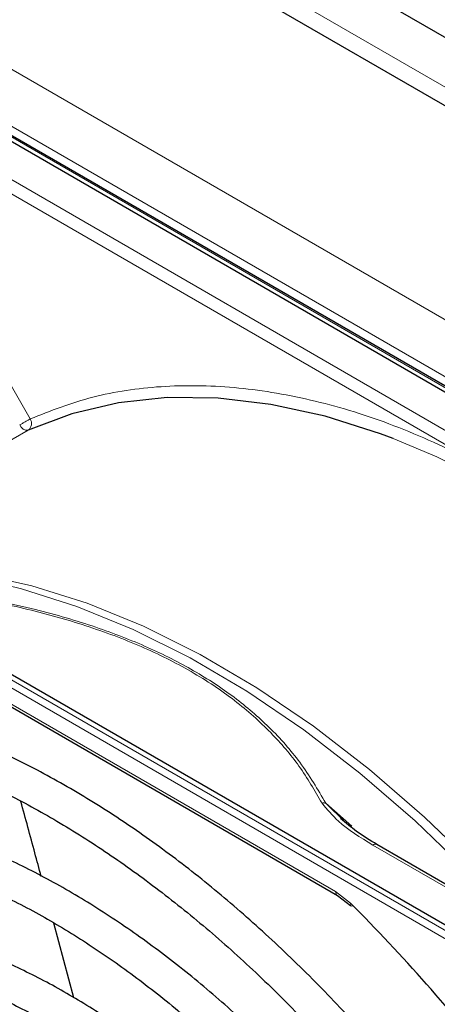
# Paper-space layout 'Blatt2' of a CAD drawing. Header units: millimetres. Extents: x 5 to 418, y 2 to 292.
# Tile 57 of 77: x 130.69 to 135.47, y 217.45 to 228.72. Entities that reach past the tile are written whole.
import ezdxf

# ---------------------------------------------------------------- set-up
doc = ezdxf.new("R2010")
doc.units = ezdxf.units.MM

psp = doc.layouts.new('Blatt2')

# ---------------------------------------------------------------- linework, layer by layer
at = {"color": 7, "linetype": 'Continuous', "lineweight": 25}
for p, q in [((112.288, 241.955), (157.826, 215.667)), ((112.656, 240.959), (148.407, 220.32)), ((144.661, 219.203), (129.09, 228.191)), ((144.739, 219.228), (129.169, 228.217)), ((123.813, 225.144), (139.383, 216.156)), ((128.727, 221.931), (134.329, 218.697)), ((134.414, 219.539), (134.196, 219.754)), ((139.809, 216.378), (134.782, 219.28)), ((134.329, 218.697), (134.479, 218.584)), ((131.309, 217.525), (131.079, 218.379))]:
    psp.add_line(p, q, dxfattribs=at)
at = {"color": 7, "linetype": 'Continuous', "lineweight": 18}
for p, q in [((156.977, 215.585), (113.137, 240.894)), ((110.662, 239.661), (146.159, 219.169)), ((110.379, 239.171), (145.876, 218.679)), ((129.142, 228.216), (144.713, 219.227)), ((135.901, 223.825), (128.714, 227.974)), ((135.831, 223.703), (128.644, 227.852)), ((129.959, 225.624), (130.809, 224.152)), ((139.293, 216.05), (123.722, 225.038)), ((139.331, 216.121), (123.761, 225.109)), ((130.785, 224.023), (128.675, 222.805)), ((128.706, 221.977), (134.308, 218.743)), ((134.196, 219.754), (134.495, 219.491)), ((134.733, 219.275), (139.759, 216.373)), ((134.308, 218.743), (134.48, 218.611))]:
    psp.add_line(p, q, dxfattribs=at)
at = {"color": 7, "linetype": 'Continuous', "lineweight": 25, "flags": 128}
psp.add_lwpolyline([(134.969, 223.927), (134.822, 223.982), (134.188, 224.182), (133.567, 224.318), (132.963, 224.389), (132.379, 224.395), (131.819, 224.336), (131.287, 224.211), (130.785, 224.023)], dxfattribs=at)
at = {"color": 7, "linetype": 'Continuous', "lineweight": 18, "flags": 128}
for points in [[(142.053, 217.391), (141.559, 218.165), (141.034, 218.912), (140.481, 219.626), (139.903, 220.304), (139.303, 220.941), (138.686, 221.534), (138.055, 222.079), (137.413, 222.573), (136.765, 223.013), (136.115, 223.396), (135.466, 223.719), (134.969, 223.927)], [(129.271, 222.461), (129.603, 222.449), (130.207, 222.378), (130.829, 222.242), (131.463, 222.042), (132.106, 221.78), (132.755, 221.456), (133.406, 221.074), (134.054, 220.634), (134.695, 220.14), (135.326, 219.595), (135.944, 219.002), (136.543, 218.365), (136.725, 218.159)], [(136.427, 218.331), (135.838, 218.956), (135.219, 219.551), (134.586, 220.098), (133.942, 220.593), (133.292, 221.034), (132.64, 221.418), (131.989, 221.743), (131.343, 222.006), (130.707, 222.207), (130.346, 222.293)]]:
    psp.add_lwpolyline(points, dxfattribs=at)
at = {"color": 7, "linetype": 'Continuous', "lineweight": 18}
for centre, radius, start, end in [((130.728, 224.1), 0.0957, 306.4158, 32.8041), ((130.774, 224.114), 0.0918, 200.3456, 276.8715), ((134.762, 219.234), 0.0503, 65.6929, 125.6176)]:
    psp.add_arc(centre, radius, start, end, dxfattribs=at)
for points, knots in [([(130.809, 224.152), (131.043, 224.244), (131.515, 224.427), (132.302, 224.541), (133.137, 224.533), (134.013, 224.388), (134.914, 224.123), (135.526, 223.842), (135.831, 223.703)], [0, 0, 0, 0, 0.1654902, 0.3322377, 0.5, 0.6677501, 0.8345038, 1, 1, 1, 1]), ([(130.048, 222.125), (130.295, 222.077), (130.775, 221.984), (131.458, 221.79), (132.09, 221.554), (132.666, 221.267), (133.164, 220.934), (133.573, 220.569), (133.909, 220.175), (134.069, 219.898), (134.152, 219.755)], [0, 0, 0, 0, 0.1285805, 0.2500872, 0.3751101, 0.5000007, 0.6248916, 0.7499142, 0.8714095, 1, 1, 1, 1]), ([(134.196, 219.754), (134.103, 219.911), (133.926, 220.211), (133.568, 220.617), (133.159, 220.969), (132.692, 221.276), (132.159, 221.546), (131.55, 221.781), (130.849, 221.987), (130.333, 222.088), (130.061, 222.141)], [0, 0, 0, 0, 0.1410377, 0.2683475, 0.3855262, 0.5002837, 0.6150981, 0.7323438, 0.8593359, 1, 1, 1, 1]), ([(134.196, 219.754), (134.189, 219.755), (134.175, 219.758), (134.16, 219.756), (134.152, 219.755)], [0, 0, 0, 0, 0.483164, 1, 1, 1, 1]), ([(134.152, 219.755), (134.211, 219.684), (134.357, 219.506), (134.591, 219.362), (134.733, 219.275)], [0, 0, 0, 0, 0.39819, 1, 1, 1, 1]), ([(134.308, 218.743), (134.31, 218.733), (134.312, 218.714), (134.321, 218.699), (134.329, 218.697), (134.329, 218.697)], [0, 0, 0, 0, 0.4983956, 0.9967911, 1, 1, 1, 1])]:
    psp.add_open_spline(points, degree=3, knots=knots, dxfattribs=at)
for points in [[(130.809, 224.152), (130.801, 224.148), (130.786, 224.139), (130.753, 224.12), (130.718, 224.1), (130.698, 224.088), (130.688, 224.083)], [(134.48, 218.611), (134.478, 218.605), (134.475, 218.594), (134.477, 218.583), (134.485, 218.576), (134.495, 218.577), (134.5, 218.578)]]:
    psp.add_open_spline(points, degree=3, dxfattribs=at)
at = {"color": 7, "linetype": 'Continuous', "lineweight": 25}
for points, knots in [([(136.833, 214.098), (136.749, 214.241), (136.522, 214.628), (136.117, 215.237), (135.625, 215.922), (135.108, 216.576), (134.568, 217.198), (134.01, 217.783), (133.436, 218.328), (132.849, 218.832), (132.252, 219.289), (131.649, 219.699), (131.042, 220.058), (130.435, 220.365), (129.832, 220.618), (129.234, 220.815), (128.647, 220.954), (128.073, 221.036), (127.516, 221.058), (126.979, 221.022), (126.466, 220.928), (125.98, 220.773), (125.6, 220.609), (125.395, 220.477), (125.331, 220.436)], [0, 0, 0, 0, 0.027836, 0.075404, 0.122977, 0.170555, 0.218143, 0.265742, 0.313355, 0.360985, 0.408634, 0.456301, 0.503986, 0.551687, 0.599395, 0.647094, 0.694763, 0.742373, 0.789887, 0.837268, 0.884487, 0.931535, 0.978434, 1, 1, 1, 1]), ([(125.531, 220.089), (125.587, 220.127), (125.777, 220.25), (126.131, 220.403), (126.591, 220.547), (127.079, 220.631), (127.59, 220.659), (128.12, 220.629), (128.668, 220.542), (129.23, 220.399), (129.802, 220.201), (130.383, 219.947), (130.969, 219.641), (131.555, 219.283), (132.14, 218.875), (132.719, 218.42), (133.29, 217.92), (133.848, 217.378), (134.391, 216.797), (134.915, 216.18), (135.418, 215.531), (135.895, 214.852), (136.252, 214.306), (136.439, 213.981), (136.487, 213.898)], [0, 0, 0, 0, 0.02099, 0.069851, 0.118688, 0.167389, 0.215899, 0.264215, 0.312366, 0.360395, 0.408346, 0.456251, 0.504137, 0.552018, 0.599903, 0.6478, 0.695711, 0.743637, 0.791578, 0.839533, 0.887498, 0.935471, 0.983451, 1, 1, 1, 1]), ([(130.935, 218.916), (130.91, 219.006), (130.834, 219.291), (130.755, 219.577), (130.701, 219.773)], [0, 0, 0, 0, 0.314001, 1, 1, 1, 1]), ([(136.108, 213.679), (136.021, 213.826), (135.799, 214.201), (135.408, 214.78), (134.943, 215.414), (134.452, 216.016), (133.941, 216.584), (133.411, 217.114), (132.868, 217.604), (132.313, 218.049), (131.75, 218.447), (131.183, 218.796), (130.615, 219.092), (130.049, 219.334), (129.49, 219.521), (128.94, 219.65), (128.403, 219.721), (127.884, 219.733), (127.386, 219.685), (126.911, 219.581), (126.468, 219.412), (126.181, 219.279), (126.053, 219.187), (126.052, 219.187)], [0, 0, 0, 0, 0.032875, 0.083822, 0.134775, 0.185738, 0.236713, 0.287705, 0.338718, 0.389753, 0.440814, 0.491899, 0.543005, 0.594125, 0.645237, 0.696311, 0.747305, 0.798171, 0.848856, 0.899324, 0.949573, 0.99965, 1, 1, 1, 1]), ([(134.782, 219.28), (134.702, 219.329), (134.55, 219.422), (134.424, 219.528), (134.365, 219.578)], [0, 0, 0, 0, 0.527814, 1, 1, 1, 1]), ([(126.256, 218.833), (126.324, 218.877), (126.515, 219), (126.864, 219.142), (127.298, 219.264), (127.759, 219.325), (128.241, 219.33), (128.743, 219.278), (129.259, 219.169), (129.789, 219.004), (130.327, 218.784), (130.872, 218.511), (131.418, 218.186), (131.963, 217.811), (132.503, 217.388), (133.034, 216.92), (133.552, 216.411), (134.055, 215.863), (134.539, 215.28), (135, 214.665), (135.411, 214.065), (135.654, 213.661), (135.763, 213.48)], [0, 0, 0, 0, 0.02882, 0.081368, 0.133858, 0.186143, 0.238166, 0.289941, 0.341521, 0.392971, 0.444344, 0.49568, 0.547008, 0.598338, 0.649681, 0.701044, 0.752426, 0.803828, 0.855246, 0.906678, 0.95812, 1, 1, 1, 1]), ([(137.602, 214.56), (137.391, 214.906), (136.947, 215.635), (136.189, 216.681), (135.362, 217.7), (134.773, 218.308), (134.48, 218.611)], [0, 0, 0, 0, 0.23192, 0.488446, 0.744971, 1, 1, 1, 1]), ([(135.385, 213.261), (135.276, 213.441), (135.04, 213.83), (134.641, 214.401), (134.2, 214.974), (133.735, 215.515), (133.252, 216.019), (132.752, 216.484), (132.241, 216.905), (131.72, 217.279), (131.195, 217.605), (130.669, 217.878), (130.145, 218.096), (129.627, 218.259), (129.12, 218.363), (128.628, 218.409), (128.154, 218.396), (127.702, 218.324), (127.279, 218.19), (126.97, 218.056), (126.815, 217.949), (126.78, 217.925)], [0, 0, 0, 0, 0.047335, 0.102503, 0.157679, 0.212871, 0.268083, 0.323322, 0.378591, 0.433894, 0.489232, 0.544601, 0.599988, 0.65536, 0.710671, 0.765857, 0.820841, 0.875554, 0.929964, 0.984107, 1, 1, 1, 1]), ([(126.979, 217.58), (127.076, 217.638), (127.287, 217.766), (127.652, 217.896), (128.061, 217.983), (128.496, 218.011), (128.951, 217.983), (129.422, 217.897), (129.907, 217.756), (130.401, 217.56), (130.902, 217.31), (131.404, 217.008), (131.906, 216.657), (132.401, 216.259), (132.887, 215.816), (133.36, 215.332), (133.815, 214.812), (134.251, 214.258), (134.658, 213.674), (134.922, 213.273), (135.04, 213.063), (135.04, 213.062)], [0, 0, 0, 0, 0.047732, 0.104951, 0.162001, 0.218715, 0.275061, 0.331102, 0.386935, 0.442647, 0.498302, 0.553942, 0.609585, 0.665249, 0.720938, 0.776655, 0.832397, 0.88816, 0.943939, 0.999729, 1, 1, 1, 1])]:
    psp.add_open_spline(points, degree=3, knots=knots, dxfattribs=at)

doc.saveas('drawing.dxf')
